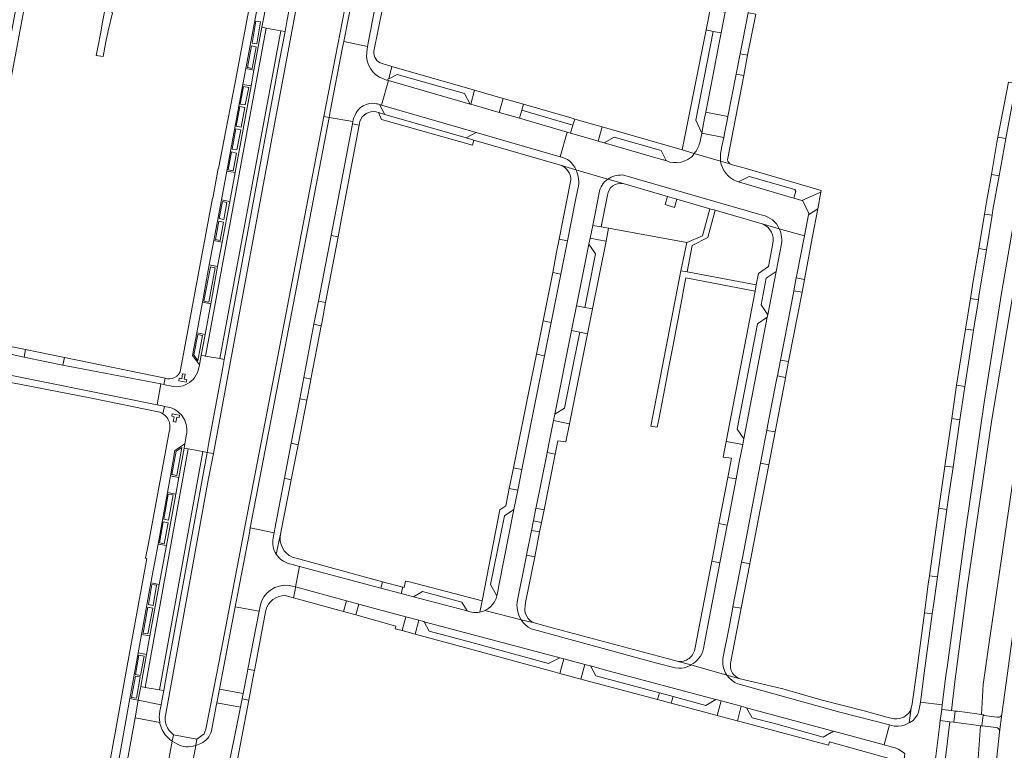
# Model space of a CAD drawing. Header units: metres. Extents: x 151213 to 156373, y 469495 to 475754.
# Tile 148 of 230: x 154153 to 154388, y 472982 to 473156. Entities that reach past the tile are written whole.
import ezdxf

# ---------------------------------------------------------------- set-up
doc = ezdxf.new("R2010")
doc.units = ezdxf.units.M
for name, color, linetype, lineweight in [('B-WE-OG-TERREIN_BEGROEID-GV', 252, 'Continuous', 18), ('B-WE-VH-GESLOTENVERHARDING-GV', 252, 'Continuous', 18), ('B-WE-VH-GESLOTENVERHARDING_ASFALT-GV', 252, 'Continuous', 18), ('B-WE-VH-ONVERHARD-GV', 252, 'Continuous', 18), ('B-WE-VH-OPENVERHARDING_BETONSTRAATSTEEN-GV', 252, 'Continuous', 18), ('B-WE-VH-OPENVERHARDING_STRAATBAKSTEEN-GV', 252, 'Continuous', 18), ('B-WE-VH-OPENVERHARDING_TEGEL-GV', 252, 'Continuous', 18)]:
    doc.layers.add(name, color=color, linetype=linetype, lineweight=lineweight)

msp = doc.modelspace()

# ---------------------------------------------------------------- linework, layer by layer
at = {"layer": 'B-WE-OG-TERREIN_BEGROEID-GV', "flags": 128}
msp.add_lwpolyline([(154373.081, 472991.265), (154375.406, 472991.034), (154376.228, 472997.92), (154379.146, 473020.348), (154385.062, 473060.548), (154389.765, 473088.353), (154393.778, 473110.352), (154398.796, 473137.147), (154401.433, 473152.193), (154398.479, 473152.741), (154398.152, 473151.058), (154397.896, 473149.743), (154396.013, 473140.06), (154393.79, 473128.1), (154387.34, 473090.69), (154383.24, 473064.61), (154378.85, 473034.33), (154374.36, 473001.33), (154374.19, 473000), (154373.226, 472992.408)], close=True, dxfattribs=at)
for points in [[(154408.663, 473150.931), (154401.666, 473116.239), (154393.749, 473070.705), (154384.304, 473006.701), (154382.998, 472997.271), (154382.566, 472990.108), (154383.141, 472990.031), (154383.127, 472989.899), (154386.327, 472989.461)], [(154387.467, 472990.223), (154388.807, 473000), (154389.864, 473007.63), (154390.22, 473010.353), (154393.305, 473031.69), (154394.593, 473040.102), (154396.215, 473050.274), (154396.177, 473050.279), (154397.226, 473057.668), (154397.272, 473058.126), (154405.22, 473104.189), (154407.698, 473115.724), (154413.416, 473147.632), (154411.556, 473150.369), (154408.89, 473150.811), (154408.904, 473150.889), (154408.663, 473150.931)], [(154293.297, 473114.051), (154291.76, 473106.51), (154293.578, 473106.175), (154312.21, 473102.743), (154315.95, 473104.406), (154316.664, 473106.993), (154317.708, 473110.843), (154309.835, 473113.125), (154309.27, 473111.177), (154307.065, 473111.817), (154307.629, 473113.764), (154297.023, 473116.837)], [(154330.25, 473107.209), (154319.009, 473110.467), (154317.29, 473103.938), (154313.508, 473102.073), (154312.304, 473095.763), (154328.83, 473092.647), (154329.328, 473095.403), (154331.721, 473097.076), (154332.776, 473102.555)], [(154369, 472911.906), (154370.665, 472911.443), (154370.97, 472915.082), (154369.393, 472915.159), (154366.68, 472918.644), (154368.117, 472931.055), (154375.064, 472988.389), (154372.756, 472988.707), (154372.565, 472987.203), (154371.012, 472975.037), (154370.865, 472973.781), (154370.131, 472967.511), (154369.187, 472959.124), (154368.439, 472952.706), (154364.376, 472916.618), (154366.303, 472916.415), (154366.196, 472915.414)], [(154386.034, 472987.023), (154382.857, 472987.386), (154382.853, 472987.352), (154382.328, 472987.422), (154381.012, 472968.471), (154379.302, 472954.409), (154375.103, 472918.102), (154372.223, 472915.369), (154370.97, 472915.082), (154370.665, 472911.443)], [(154370.665, 472911.443), (154378.753, 472909.193), (154384.495, 472961.612), (154385.336, 472970.591), (154385.599, 472972.549), (154385.836, 472975.817), (154386.209, 472979.901), (154386.918, 472985.905)]]:
    msp.add_lwpolyline(points, dxfattribs=at)
at = {"layer": 'B-WE-OG-TERREIN_BEGROEID-GV'}
for points in [[(154297.023, 473116.837, 0.446221), (154293.297, 473114.051)], [(154330.462, 473107.124, 0.01545), (154330.25, 473107.209)], [(154332.776, 473102.555, 0.3610717), (154330.462, 473107.124)], [(154386.327, 472989.461, 0.4457932), (154387.467, 472990.223)], [(154386.918, 472985.905, 0.4095994), (154386.034, 472987.023)]]:
    msp.add_lwpolyline(points, format="xyb", dxfattribs=at)
at = {"layer": 'B-WE-VH-GESLOTENVERHARDING-GV', "flags": 128}
msp.add_lwpolyline([(154194.99, 472982.678), (154195.272, 472984.221), (154195.275, 472984.238), (154189.703, 472985.258), (154189.405, 472983.727), (154190.458, 472983.074)], dxfattribs=at)
at = {"layer": 'B-WE-VH-GESLOTENVERHARDING-GV'}
msp.add_lwpolyline([(154190.458, 472983.074, 0.1972617), (154194.99, 472982.678)], format="xyb", dxfattribs=at)
at = {"layer": 'B-WE-VH-GESLOTENVERHARDING_ASFALT-GV', "flags": 128}
for points in [[(154190.458, 472983.074), (154189.405, 472983.727), (154187.8, 472975.079)], [(154193.42, 472974.071), (154194.99, 472982.678)]]:
    msp.add_lwpolyline(points, dxfattribs=at)
at = {"layer": 'B-WE-VH-GESLOTENVERHARDING_ASFALT-GV'}
msp.add_lwpolyline([(154194.99, 472982.678, -0.1972617), (154190.458, 472983.074)], format="xyb", dxfattribs=at)
at = {"layer": 'B-WE-VH-ONVERHARD-GV', "flags": 128}
msp.add_lwpolyline([(154375.993, 472988.261), (154376.558, 472988.186), (154381.325, 472987.554), (154382.328, 472987.422), (154382.853, 472987.352), (154382.857, 472987.386), (154382.65, 472987.41), (154382.999, 472989.917), (154383.127, 472989.899), (154383.141, 472990.031), (154382.566, 472990.108), (154381.511, 472990.249), (154376.883, 472990.868), (154376.321, 472990.943)], close=True, dxfattribs=at)
at = {"layer": 'B-WE-VH-OPENVERHARDING_BETONSTRAATSTEEN-GV', "flags": 128}
for points in [[(154211.981, 473160.297), (154211.267, 473156.543), (154210.815, 473154.165), (154211.844, 473153.955), (154215.283, 473153.348), (154216.321, 473153.133), (154216.774, 473155.534), (154219.184, 473168.354), (154211.712, 473169.756), (154211.805, 473170.267)], [(154212.009, 473161.418), (154210.187, 473161.737), (154206.942, 473144.31), (154208.908, 473143.919), (154210.815, 473154.165), (154211.267, 473156.543)], [(154307.332, 473122.338), (154306.129, 473124.709), (154294.861, 473127.931), (154292.499, 473126.589), (154306.54, 473122.54)], [(154200.782, 473075.079), (154197.343, 473075.657), (154196.315, 473075.854), (154195.876, 473073.548), (154195.867, 473073.499), (154195.754, 473072.903)], [(154192.749, 473056.706), (154192.635, 473056.079), (154192.389, 473054.73), (154192.204, 473053.719), (154193.219, 473053.531), (154196.669, 473052.89), (154197.721, 473052.691), (154198.152, 473055.037), (154201.352, 473072.476), (154201.792, 473074.877), (154200.782, 473075.079)], [(154188.67, 473068.607), (154188.021, 473068.741), (154187.388, 473068.871), (154186.697, 473069.014), (154185.756, 473064.04), (154187.087, 473063.766), (154187.572, 473063.666), (154188.829, 473063.408)], [(154267.03, 473019.076), (154267.41, 473021.284), (154270.955, 473039.058), (154268.696, 473037.529), (154265.351, 473021.132), (154266.894, 473018.4)], [(154186.748, 472992.437), (154181.271, 472993.509), (154180.508, 472989.331), (154186.41, 472988.238)], [(154186.46, 472990.868), (154186.748, 472992.437)], [(154203.103, 472978.986), (154203.246, 472979.697), (154205.685, 472991.832), (154200.033, 472992.894), (154199.903, 472992.211), (154198.742, 472986.194)], [(154186.41, 472988.238), (154180.508, 472989.331), (154178.281, 472977.126), (154177.018, 472970.203), (154176.585, 472967.829), (154177.547, 472967.652), (154181.048, 472967.006)], [(154386.327, 472989.461), (154383.127, 472989.899), (154382.999, 472989.917), (154382.65, 472987.41), (154382.857, 472987.386), (154386.034, 472987.023)], [(154386.918, 472985.905), (154387.467, 472990.223)], [(154186.525, 472974.55), (154186.582, 472974.579), (154187.8, 472975.079), (154189.405, 472983.727)], [(154196.244, 472983.191), (154194.99, 472982.678), (154193.42, 472974.071), (154194.394, 472973.138)]]:
    msp.add_lwpolyline(points, dxfattribs=at)
for points in [[(154317.827, 473158.434), (154316.844, 473153.517), (154318.535, 473153.185), (154320.446, 473152.81), (154321.413, 473157.73), (154319.497, 473158.107)], [(154203.105, 473112.57), (154201.304, 473102.879), (154200.228, 473097.051), (154198.589, 473088.164), (154197.235, 473080.833), (154196.315, 473075.854), (154197.343, 473075.657), (154211.844, 473153.955), (154210.815, 473154.165), (154208.908, 473143.919), (154208.212, 473140.171), (154204.383, 473119.464)], [(154216.321, 473153.133), (154215.283, 473153.348), (154200.782, 473075.079), (154201.792, 473074.877), (154214.877, 473145.471)], [(154209.359, 473155.598), (154210.5, 473155.427), (154209.578, 473150.2), (154208.437, 473150.396)], [(154209.359, 473155.598), (154208.437, 473150.396), (154209.578, 473150.2), (154210.5, 473155.427)], [(154207.345, 473144.534), (154208.461, 473144.338), (154209.408, 473149.516), (154208.316, 473149.736)], [(154207.345, 473144.534), (154208.316, 473149.736), (154209.408, 473149.516), (154208.461, 473144.338)], [(154326.758, 473147.471), (154324.983, 473147.84), (154323.988, 473142.987), (154325.813, 473142.632)], [(154208.908, 473143.919), (154206.942, 473144.31), (154206.225, 473140.536), (154208.212, 473140.171)], [(154240.985, 473141.442), (154260.501, 473135.815), (154259.125, 473138.339), (154243.078, 473142.904), (154241.08, 473141.839), (154240.577, 473141.571)], [(154204.383, 473119.464), (154208.212, 473140.171), (154206.225, 473140.536), (154202.401, 473119.829)], [(154206.444, 473140.053), (154205.644, 473135.824), (154206.814, 473135.643), (154207.688, 473139.818)], [(154206.444, 473140.053), (154207.688, 473139.818), (154206.814, 473135.643), (154205.644, 473135.824)], [(154267.456, 473133.809), (154268.43, 473137.152), (154261.589, 473139.115), (154260.672, 473135.766)], [(154273.236, 473135.773), (154268.43, 473137.152), (154267.456, 473133.809), (154272.263, 473132.424), (154272.82, 473134.341)], [(154205.566, 473135.223), (154206.739, 473134.994), (154205.82, 473130.286), (154204.664, 473130.532)], [(154205.566, 473135.223), (154204.664, 473130.532), (154205.82, 473130.286), (154206.739, 473134.994)], [(154239.333, 473135.582), (154238.886, 473135.711), (154240.133, 473133.372), (154259.555, 473127.751), (154261.959, 473129.05)], [(154285.039, 473130.787), (154284.455, 473130.96), (154278.492, 473132.692), (154272.82, 473134.341), (154272.263, 473132.424), (154283.669, 473129.135), (154283.909, 473129.066), (154284.485, 473128.9)], [(154292.011, 473130.384), (154289.692, 473131.05), (154285.471, 473132.261), (154285.039, 473130.787), (154284.485, 473128.9), (154288.724, 473127.677), (154291.092, 473126.995)], [(154316.492, 473132.497), (154316.041, 473130.211), (154315.785, 473128.865), (154321.069, 473127.856), (154321.323, 473129.202), (154321.771, 473131.502), (154322.002, 473132.857), (154316.741, 473133.857)], [(154204.601, 473129.878), (154203.708, 473125.096), (154204.819, 473124.872), (154205.779, 473129.641)], [(154204.601, 473129.878), (154205.779, 473129.641), (154204.819, 473124.872), (154203.708, 473125.096)], [(154234.038, 473130.755), (154232.42, 473131.081), (154227.319, 473104.473), (154228.992, 473104.148), (154229.819, 473108.511), (154233.967, 473130.379)], [(154384.937, 473118.992), (154386.779, 473118.659), (154388.396, 473127.584), (154386.499, 473127.927), (154386.26, 473126.67)], [(154203.575, 473124.425), (154202.774, 473120.129), (154203.945, 473119.911), (154204.734, 473124.147)], [(154203.575, 473124.425), (154204.734, 473124.147), (154203.945, 473119.911), (154202.774, 473120.129)], [(154204.383, 473119.464), (154202.401, 473119.829), (154201.13, 473112.949), (154203.105, 473112.57)], [(154338.003, 473115.415), (154327.087, 473118.547), (154324.549, 473117.296), (154336.13, 473113.85), (154337.751, 473113.362), (154338.226, 473115.026)], [(154339.725, 473112.79), (154339.938, 473112.728), (154341.33, 473109.675), (154341.275, 473109.387), (154343.507, 473110.821), (154344.25, 473114.763)], [(154201.304, 473102.879), (154203.105, 473112.57), (154201.13, 473112.949), (154199.328, 473103.233)], [(154201.352, 473112.567), (154200.618, 473108.496), (154201.738, 473108.294), (154202.461, 473112.307)], [(154201.352, 473112.567), (154202.461, 473112.307), (154201.738, 473108.294), (154200.618, 473108.496)], [(154385.105, 473109.274), (154383.324, 473109.563), (154381.941, 473101.365), (154383.774, 473101.067)], [(154200.529, 473107.847), (154199.729, 473103.462), (154200.823, 473103.262), (154201.617, 473107.615)], [(154200.529, 473107.847), (154201.617, 473107.615), (154200.823, 473103.262), (154199.729, 473103.462)], [(154289.771, 473106.876), (154289.164, 473103.85), (154291.137, 473103.454), (154292.959, 473103.089), (154293.578, 473106.175), (154291.76, 473106.51)], [(154200.228, 473097.051), (154201.304, 473102.879), (154199.328, 473103.233), (154198.244, 473097.424)], [(154280.229, 473095.595), (154282.179, 473095.201), (154283.741, 473103.166), (154281.769, 473103.556), (154281.153, 473100.448)], [(154288.733, 473091.656), (154290.444, 473100.05), (154288.871, 473102.387), (154285.923, 473087.688), (154287.856, 473087.3)], [(154198.589, 473088.164), (154200.228, 473097.051), (154198.244, 473097.424), (154196.602, 473088.554)], [(154198.509, 473096.969), (154199.673, 473096.74), (154198.138, 473088.567), (154196.973, 473088.786)], [(154198.509, 473096.969), (154196.973, 473088.786), (154198.138, 473088.567), (154199.673, 473096.74)], [(154333.553, 473095.857), (154331.204, 473094.281), (154329.978, 473087.884), (154331.585, 473085.545)], [(154337.79, 473091.271), (154339.74, 473090.895), (154340.326, 473093.933), (154338.376, 473094.309)], [(154197.235, 473080.833), (154198.589, 473088.164), (154196.602, 473088.554), (154195.242, 473081.223)], [(154223.229, 473083.251), (154224.95, 473082.883), (154225.145, 473083.928), (154226, 473088.497), (154224.281, 473088.793)], [(154288.534, 473081.006), (154289.72, 473086.926), (154287.856, 473087.3), (154285.923, 473087.688), (154284.735, 473081.768), (154286.664, 473081.381)], [(154378.798, 473082.128), (154380.693, 473081.83), (154381.835, 473089.091), (154379.958, 473089.386)], [(154277.927, 473084.102), (154276.348, 473076.144), (154278.279, 473075.748), (154279.868, 473083.697)], [(154331.459, 473084.94), (154329.114, 473083.363), (154324.277, 473058.255), (154325.847, 473055.914)], [(154196.315, 473075.854), (154197.235, 473080.833), (154195.242, 473081.223), (154194.237, 473075.843), (154195.876, 473073.548)], [(154195.508, 473080.797), (154196.652, 473080.577), (154195.497, 473074.569), (154194.569, 473075.996)], [(154195.508, 473080.797), (154194.569, 473075.996), (154195.497, 473074.569), (154196.652, 473080.577)], [(154280.736, 473061.829), (154283.027, 473063.275), (154285.338, 473074.796), (154286.664, 473081.381), (154284.735, 473081.768)], [(154154.012, 473075.386), (154159.403, 473074.291), (154163.31, 473073.537), (154163.66, 473075.33), (154154.37, 473077.218)], [(154336.547, 473074.354), (154334.583, 473074.731), (154333.854, 473070.93), (154335.817, 473070.553)], [(154222.376, 473069.569), (154222.497, 473070.195), (154220.812, 473070.546), (154219.831, 473065.472), (154221.528, 473065.112)], [(154376.654, 473068.707), (154376.48, 473067.62), (154375.478, 473060.755), (154377.434, 473060.471), (154378.591, 473068.425)], [(154280.825, 473052.291), (154281.452, 473055.423), (154283.358, 473055.176), (154284.23, 473059.529), (154282.351, 473059.906), (154280.428, 473060.291), (154279.546, 473055.893), (154278.899, 473052.679)], [(154330.816, 473055.211), (154330.7, 473054.649), (154329.833, 473050.094), (154331.832, 473049.713), (154333.338, 473057.548), (154331.339, 473057.932)], [(154192.204, 473053.719), (154192.389, 473054.73), (154190.046, 473053.112), (154188.948, 473047.076), (154190.935, 473046.702)], [(154219.486, 473054.521), (154217.78, 473054.861), (154216.175, 473046.487), (154217.821, 473046.163)], [(154322.022, 473046.708), (154323.993, 473046.329), (154324.767, 473050.349), (154325.576, 473054.527), (154321.641, 473055.289), (154320.916, 473051.524), (154322.903, 473051.314)], [(154190.216, 473042.725), (154187.989, 473030.425), (154186.297, 473021.16), (154184.054, 473008.849), (154183.252, 473004.422), (154182.451, 473000), (154181.866, 472996.775), (154182.89, 472996.584), (154193.219, 473053.531), (154192.204, 473053.719), (154190.935, 473046.702)], [(154186.335, 472996.002), (154187.37, 472995.83), (154188.129, 473000), (154189.871, 473009.644), (154197.721, 473052.691), (154196.669, 473052.89)], [(154191.676, 473053.854), (154190.482, 473047.185), (154189.323, 473047.396), (154190.339, 473052.961)], [(154191.676, 473053.854), (154190.339, 473052.961), (154189.323, 473047.396), (154190.482, 473047.185)], [(154401.057, 473049.586), (154396.215, 473050.274), (154394.593, 473040.102), (154393.305, 473031.69), (154390.22, 473010.353), (154389.864, 473007.63), (154388.807, 473000), (154387.467, 472990.223), (154386.918, 472985.905), (154386.209, 472979.901), (154385.836, 472975.817), (154385.599, 472972.549), (154389.567, 472971.412), (154390.536, 472971.141), (154391.354, 472980.275), (154391.562, 472982.195), (154392.505, 472989.167), (154393.388, 472995.986), (154393.939, 473000), (154395.27, 473009.689), (154397.216, 473023.23), (154399.192, 473036.575)], [(154269.862, 473044.08), (154271.861, 473043.688), (154272.834, 473048.631), (154270.862, 473049.005)], [(154375.785, 473049.129), (154373.822, 473049.415), (154373.64, 473048.17), (154372.406, 473039.33), (154374.334, 473039.058), (154374.74, 473041.94)], [(154190.935, 473046.702), (154188.948, 473047.076), (154188.225, 473043.088), (154190.216, 473042.725)], [(154187.989, 473030.425), (154190.216, 473042.725), (154188.225, 473043.088), (154185.995, 473030.79)], [(154188.436, 473042.699), (154189.644, 473042.53), (154188.493, 473036.536), (154187.41, 473036.712)], [(154188.436, 473042.699), (154187.41, 473036.712), (154188.493, 473036.536), (154189.644, 473042.53)], [(154278.156, 473038.962), (154276.225, 473039.35), (154275.616, 473036.321), (154277.549, 473035.933)], [(154187.236, 473036.081), (154188.405, 473035.869), (154187.497, 473030.877), (154186.362, 473031.106)], [(154187.236, 473036.081), (154186.362, 473031.106), (154187.497, 473030.877), (154188.405, 473035.869)], [(154273.988, 473028.112), (154275.918, 473027.734), (154277.098, 473033.675), (154275.152, 473034.056)], [(154320.158, 473026.319), (154321.873, 473035.305), (154319.912, 473035.679), (154318.75, 473029.602), (154318.187, 473026.695)], [(154184.31, 473021.533), (154186.297, 473021.16), (154187.989, 473030.425), (154185.995, 473030.79)], [(154323.252, 473015.833), (154325.195, 473015.46), (154327.287, 473026.069), (154325.293, 473026.452)], [(154239.627, 473021.813), (154239.211, 473020.282), (154244.048, 473018.998), (154244.456, 473020.518)], [(154372.062, 473022.937), (154370.155, 473023.206), (154369.88, 473021.24), (154368.966, 473014.415), (154370.842, 473014.163), (154371.18, 473016.68)], [(154184.31, 473021.533), (154182.071, 473009.23), (154184.054, 473008.849), (154186.297, 473021.16)], [(154184.524, 473021.166), (154183.708, 473016.343), (154184.808, 473016.15), (154185.655, 473020.967)], [(154184.524, 473021.166), (154185.655, 473020.967), (154184.808, 473016.15), (154183.708, 473016.343)], [(154246.98, 473018.22), (154259.79, 473014.82), (154258.527, 473016.958), (154249.107, 473019.475)], [(154230.983, 473017.279), (154230.274, 473014.67), (154233.193, 473013.864), (154233.905, 473016.484)], [(154183.566, 473015.697), (154182.468, 473009.542), (154183.586, 473009.331), (154184.745, 473015.474)], [(154183.566, 473015.697), (154184.745, 473015.474), (154183.586, 473009.331), (154182.468, 473009.542)], [(154248.263, 473012.613), (154245.158, 473013.449), (154244.265, 473010.132), (154247.37, 473009.298)], [(154281.627, 473003.73), (154281.47, 473003.772), (154281.342, 473003.806), (154249.544, 473012.268), (154250.744, 473009.963), (154260.012, 473007.519), (154279.209, 473002.277), (154281.889, 473003.66)], [(154184.054, 473008.849), (154182.071, 473009.23), (154181.261, 473004.795), (154183.252, 473004.422)], [(154181.271, 472993.509), (154181.431, 472994.387), (154181.866, 472996.775), (154182.451, 473000), (154183.252, 473004.422), (154181.261, 473004.795), (154180.389, 473000), (154179.28, 472993.899)], [(154181.438, 473004.287), (154182.707, 473004.067), (154181.831, 472999.417), (154180.629, 472999.62)], [(154181.438, 473004.287), (154180.629, 472999.62), (154181.831, 472999.417), (154182.707, 473004.067)], [(154286.927, 472998.581), (154287.875, 473002.07), (154282.872, 473003.399), (154281.926, 472999.934), (154283.459, 472999.519), (154283.471, 472999.516)], [(154209, 473000.632), (154207.441, 473000.946), (154207.261, 473000), (154206.338, 472995.155), (154206.087, 472993.836), (154207.701, 472993.521), (154208.885, 473000)], [(154319.171, 472993.69), (154293.489, 473000.567), (154289.222, 473001.712), (154289.886, 473000.524), (154290.54, 472999.356), (154305.694, 472995.268), (154308.941, 472994.392), (154316.806, 472992.27)], [(154180.582, 472999.294), (154181.766, 472999.085), (154180.831, 472993.977), (154179.679, 472994.181)], [(154180.582, 472999.294), (154179.679, 472994.181), (154180.831, 472993.977), (154181.766, 472999.085)], [(154187.37, 472995.83), (154186.335, 472996.002), (154182.89, 472996.584), (154181.866, 472996.775), (154181.431, 472994.387), (154181.271, 472993.509), (154186.748, 472992.437), (154186.926, 472993.409)], [(154206.087, 472993.836), (154206.338, 472995.155), (154200.648, 472996.126), (154200.033, 472992.894), (154205.685, 472991.832)], [(154181.271, 472993.509), (154179.28, 472993.899), (154176.299, 472977.484), (154178.281, 472977.126), (154180.508, 472989.331)], [(154308.941, 472994.392), (154305.694, 472995.268), (154305.267, 472993.685), (154308.516, 472992.818)], [(154325.235, 472992.06), (154320.4, 472993.36), (154319.468, 472989.895), (154324.288, 472988.609), (154324.306, 472988.604)], [(154347.146, 472986.155), (154326.491, 472991.723), (154327.877, 472989.327), (154333.502, 472987.846), (154344.827, 472984.735), (154347.289, 472986.116)], [(154375.406, 472991.034), (154373.081, 472991.265), (154372.756, 472988.707), (154375.064, 472988.389), (154375.993, 472988.261), (154376.321, 472990.943)]]:
    msp.add_lwpolyline(points, close=True, dxfattribs=at)
at = {"layer": 'B-WE-VH-OPENVERHARDING_BETONSTRAATSTEEN-GV'}
for points in [[(154306.54, 473122.54, 0.0255244), (154307.332, 473122.338)], [(154195.754, 473072.903, -0.226781), (154192.995, 473069.038)], [(154192.995, 473069.038, -0.2055585), (154188.67, 473068.607)], [(154188.829, 473063.408, -0.1903532), (154192.115, 473060.82)], [(154192.115, 473060.82, -0.189589), (154192.749, 473056.706)], [(154266.894, 473018.4, 0.0324225), (154267.03, 473019.076)], [(154186.41, 472988.238, -0.0973321), (154186.46, 472990.868)], [(154387.467, 472990.223, -0.4457932), (154386.327, 472989.461)], [(154186.517, 472987.74, -0.0180996), (154186.41, 472988.238)], [(154188.32, 472984.594, -0.1371352), (154186.517, 472987.74)], [(154386.034, 472987.023, -0.4095994), (154386.918, 472985.905)], [(154189.405, 472983.727, -0.0511635), (154188.32, 472984.594)], [(154198.742, 472986.194, -0.2256131), (154196.244, 472983.191)]]:
    msp.add_lwpolyline(points, format="xyb", dxfattribs=at)
at = {"layer": 'B-WE-VH-OPENVERHARDING_STRAATBAKSTEEN-GV', "flags": 128}
for points in [[(154232.415, 473161.384), (154230.334, 473150.743), (154236.014, 473149.604), (154241.757, 473179.511)], [(154235.819, 473148.202), (154236.014, 473149.604), (154230.334, 473150.743), (154230.059, 473149.35), (154227.091, 473134.021), (154226.862, 473132.614), (154232.532, 473131.648)], [(154238.886, 473135.711), (154239.333, 473135.582), (154240.985, 473141.442), (154240.577, 473141.571), (154240.138, 473141.714)], [(154238.376, 473135.86), (154238.886, 473135.711)], [(154306.54, 473122.54), (154292.499, 473126.589), (154291.092, 473126.995), (154288.724, 473127.677), (154284.485, 473128.9), (154283.909, 473129.066), (154283.669, 473129.135), (154282.01, 473123.261)], [(154320.448, 473124.697), (154320.551, 473125.375), (154321.069, 473127.856), (154315.785, 473128.865), (154315.315, 473126.538)], [(154388.396, 473127.584), (154386.779, 473118.659), (154385.32, 473110.6), (154385.105, 473109.274), (154383.774, 473101.067), (154381.98, 473090.01), (154381.835, 473089.091), (154380.693, 473081.83), (154378.66, 473068.9), (154378.591, 473068.425), (154377.434, 473060.471), (154375.785, 473049.129), (154374.74, 473041.94), (154374.334, 473039.058), (154372.062, 473022.937), (154371.18, 473016.68), (154370.842, 473014.163), (154368.937, 473000), (154368.006, 472993.077), (154373.226, 472992.408), (154374.19, 473000), (154374.36, 473001.33), (154378.85, 473034.33), (154383.24, 473064.61), (154387.34, 473090.69), (154393.79, 473128.1)], [(154320.303, 473122.228), (154314.024, 473124.055), (154313.757, 473123.609), (154313.413, 473123.26), (154312.494, 473122.629), (154311.741, 473122.247), (154310.866, 473121.965), (154309.88, 473121.843), (154309.039, 473121.854), (154308.197, 473121.976), (154307.332, 473122.338)], [(154314.024, 473124.055), (154320.303, 473122.228)], [(154293.357, 473117.915), (154285.737, 473120.156)], [(154285.737, 473120.156), (154293.357, 473117.915)], [(154296.89, 473118.9), (154330.263, 473109.289)], [(154334.311, 473106.059), (154340.313, 473104.371), (154341.275, 473109.387), (154341.33, 473109.675), (154339.938, 473112.728), (154339.725, 473112.79), (154337.751, 473113.362), (154336.13, 473113.85), (154324.549, 473117.296), (154324.104, 473117.428)], [(154286.228, 473115.63), (154285.589, 473112.484), (154283.741, 473103.166), (154282.179, 473095.201), (154279.868, 473083.697), (154278.279, 473075.748), (154275.89, 473063.771), (154272.834, 473048.631), (154271.861, 473043.688), (154270.955, 473039.058), (154267.41, 473021.284), (154267.03, 473019.076)], [(154271.84, 473017.426), (154273.821, 473027.256), (154273.988, 473028.112), (154275.152, 473034.056), (154275.286, 473034.74), (154275.512, 473035.803), (154275.616, 473036.321), (154276.225, 473039.35), (154276.273, 473039.59), (154278.794, 473052.159), (154278.899, 473052.679), (154279.546, 473055.893), (154280.428, 473060.291), (154280.736, 473061.829), (154284.735, 473081.768), (154285.923, 473087.688), (154288.871, 473102.387), (154289.164, 473103.85), (154289.771, 473106.876), (154291.324, 473114.619)], [(154320.858, 473003.468), (154322.252, 473010.567), (154323.048, 473014.769), (154323.252, 473015.833), (154325.293, 473026.452), (154325.499, 473027.526), (154329.756, 473049.691), (154329.833, 473050.094), (154330.7, 473054.649), (154330.816, 473055.211), (154331.339, 473057.932), (154331.538, 473058.965), (154333.751, 473070.396), (154333.854, 473070.93), (154334.583, 473074.731), (154334.658, 473075.12), (154335.633, 473080.003), (154337.769, 473091.165), (154337.79, 473091.271), (154338.376, 473094.309), (154338.518, 473095.045), (154340.311, 473104.359), (154340.313, 473104.371), (154334.311, 473106.059)], [(154334.75, 473102.044), (154334.498, 473100.828), (154333.553, 473095.857), (154331.585, 473085.545), (154331.459, 473084.94), (154325.847, 473055.914), (154325.682, 473055.077), (154325.576, 473054.527), (154324.767, 473050.349), (154323.993, 473046.329), (154321.997, 473035.956), (154321.873, 473035.305), (154320.158, 473026.319), (154319.919, 473025.065)], [(154187.764, 472989.839), (154189.629, 473000), (154190.91, 473006.976), (154198.003, 473046.021), (154199.206, 473052.437), (154197.721, 473052.691), (154189.871, 473009.644), (154188.129, 473000), (154187.37, 472995.83), (154186.926, 472993.409), (154186.748, 472992.437), (154186.46, 472990.868)], [(154213.462, 473032.189), (154213.483, 473032.307), (154213.698, 473033.51), (154208.031, 473034.666), (154207.806, 473033.488), (154204.656, 473017.026), (154204.429, 473015.84), (154210.129, 473014.756), (154210.36, 473015.941)], [(154217.341, 473020.905), (154218.086, 473020.72), (154218.832, 473020.583), (154219.751, 473025.429), (154218.566, 473025.795), (154218.245, 473025.88), (154217.36, 473026.115)], [(154259.79, 473014.82), (154246.98, 473018.22), (154244.048, 473018.998), (154239.211, 473020.282), (154219.751, 473025.429), (154218.832, 473020.583), (154230.983, 473017.279), (154233.905, 473016.484), (154235.403, 473016.077), (154245.158, 473013.449), (154248.263, 473012.613), (154249.456, 473012.292), (154249.544, 473012.268), (154281.342, 473003.806), (154281.47, 473003.772), (154281.627, 473003.73), (154281.889, 473003.66), (154282.872, 473003.399), (154287.875, 473002.07), (154288.247, 473001.972), (154288.894, 473001.8), (154289.222, 473001.712), (154293.489, 473000.567), (154319.171, 472993.69), (154319.207, 472993.681), (154320.4, 472993.36), (154325.235, 472992.06), (154326.316, 472991.77), (154326.491, 472991.723), (154347.146, 472986.155), (154347.289, 472986.116), (154359.358, 472982.872), (154360.634, 472987.62), (154348.74, 472990.63), (154324.45, 472997.4), (154323.71, 472997.74), (154323.05, 472998.23), (154322.43, 472998.77), (154321.828, 472999.496), (154313.183, 473001.932)], [(154319.919, 473025.065), (154319.916, 473025.052), (154317.174, 473010.993), (154316.218, 473005.828)], [(154210.36, 473015.941), (154210.372, 473016)], [(154263.98, 473014.9), (154272.729, 473012.731)], [(154313.183, 473001.932), (154313.04, 473001.843), (154312.33, 473001.523), (154311.61, 473001.283), (154310.97, 473001.183), (154310.3, 473001.18), (154309.46, 473001.28), (154305.09, 473002.36), (154275.07, 473010.59), (154274.33, 473010.96), (154273.71, 473011.48), (154273.15, 473012.08), (154272.729, 473012.731), (154263.98, 473014.9)], [(154313.183, 473001.932), (154321.828, 472999.496)], [(154371.012, 472975.037), (154372.565, 472987.203), (154372.756, 472988.707), (154373.081, 472991.265), (154373.226, 472992.408), (154368.006, 472993.077), (154367.88, 472992.14), (154367.56, 472990.7), (154367.28, 472990.02), (154366.79, 472989.28), (154366.25, 472988.68), (154365.51, 472988.21), (154365.339, 472988.121), (154364.39, 472987.63), (154363.6, 472987.41), (154362.66, 472987.32), (154361.74, 472987.34), (154360.634, 472987.62), (154359.358, 472982.872), (154361.013, 472982.427), (154361.953, 472982.147), (154362.873, 472981.757), (154363.513, 472981.387)], [(154189.405, 472983.727), (154189.703, 472985.258), (154189.694, 472985.285), (154188.631, 472986.316), (154188.264, 472986.923)]]:
    msp.add_lwpolyline(points, dxfattribs=at)
for points in [[(154316.741, 473133.857), (154322.002, 473132.857), (154323.988, 473142.987), (154324.983, 473147.84), (154326.886, 473157.583), (154327.684, 473161.661), (154328.55, 473166.118), (154329.545, 473171.067), (154328.042, 473173.303), (154324.611, 473173.969), (154322.415, 473162.834), (154321.413, 473157.73), (154320.446, 473152.81), (154319.986, 473150.468), (154318.487, 473142.517)], [(154201.792, 473074.877), (154201.352, 473072.476), (154198.152, 473055.037), (154197.721, 473052.691), (154199.206, 473052.437), (154202.914, 473072.214), (154213.189, 473127.589), (154220.259, 473165.555), (154220.717, 473168.002), (154221, 473169.513), (154219.448, 473169.759), (154219.184, 473168.354), (154216.774, 473155.534), (154216.321, 473153.133), (154214.877, 473145.471)], [(154211.844, 473153.955), (154197.343, 473075.657), (154200.782, 473075.079), (154215.283, 473153.348)], [(154316.041, 473130.211), (154316.492, 473132.497), (154316.741, 473133.857), (154318.487, 473142.517), (154319.986, 473150.468), (154320.446, 473152.81), (154318.535, 473153.185), (154314.396, 473132.013), (154315.785, 473128.865)], [(154260.501, 473135.815), (154240.985, 473141.442), (154239.333, 473135.582), (154261.959, 473129.05), (154282.01, 473123.261), (154283.669, 473129.135), (154272.263, 473132.424), (154267.456, 473133.809), (154260.672, 473135.766)], [(154232.532, 473131.648), (154226.862, 473132.614), (154215.174, 473071.714), (154208.031, 473034.666), (154213.698, 473033.51), (154213.857, 473034.4), (154216.175, 473046.487), (154217.78, 473054.861), (154219.831, 473065.472), (154220.812, 473070.546), (154223.229, 473083.251), (154224.281, 473088.793), (154227.319, 473104.473), (154232.42, 473131.081)], [(154154.012, 473075.386), (154142.4, 473077.96), (154141.2, 473078.35), (154140.48, 473078.79), (154139.83, 473079.35), (154139.15, 473080.22), (154139.049, 473080.39), (154137.565, 473072.618), (154138, 473072.88), (154138.86, 473073.14), (154139.68, 473073.17), (154140.58, 473073.11), (154141.98, 473072.9), (154185.756, 473064.04), (154186.697, 473069.014), (154163.31, 473073.537), (154159.403, 473074.291)], [(154196.669, 473052.89), (154193.219, 473053.531), (154182.89, 472996.584), (154186.335, 472996.002)], [(154207.441, 473000.946), (154210.129, 473014.756), (154204.429, 473015.84), (154201.392, 473000), (154200.651, 472996.141), (154200.648, 472996.126), (154206.338, 472995.155), (154207.261, 473000)]]:
    msp.add_lwpolyline(points, close=True, dxfattribs=at)
at = {"layer": 'B-WE-VH-OPENVERHARDING_STRAATBAKSTEEN-GV'}
for points in [[(154239.788, 473141.83, -0.3447566), (154235.819, 473148.202)], [(154240.138, 473141.714, -0.0171526), (154239.788, 473141.83)], [(154232.956, 473133.012, -0.3693202), (154238.096, 473135.924)], [(154238.096, 473135.924, -0.0135765), (154238.376, 473135.86)], [(154232.532, 473131.648, -0.0792679), (154232.956, 473133.012)], [(154315.315, 473126.538, -0.1219407), (154314.024, 473124.055)], [(154282.01, 473123.261, -0.2590598), (154285.737, 473120.156)], [(154320.303, 473122.228, -0.102474), (154320.448, 473124.697)], [(154307.332, 473122.338, -0.0255244), (154306.54, 473122.54)], [(154324.104, 473117.428, -0.268468), (154320.303, 473122.228)], [(154285.737, 473120.156, -0.1858334), (154286.228, 473115.63)], [(154293.357, 473117.915, -0.1481198), (154296.89, 473118.9)], [(154291.324, 473114.619, -0.196424), (154293.357, 473117.915)], [(154330.263, 473109.289, -0.2429435), (154334.311, 473106.059)], [(154334.311, 473106.059, -0.173128), (154334.75, 473102.044)], [(154214.201, 473028.375, -0.1921854), (154213.462, 473032.189)], [(154217.36, 473026.115, -0.1920512), (154214.201, 473028.375)], [(154210.372, 473016, -0.3939229), (154217.302, 473020.91)], [(154217.302, 473020.91, -0.0284743), (154217.341, 473020.905)], [(154266.894, 473018.4, -0.2195108), (154263.98, 473014.9)], [(154267.03, 473019.076, -0.0324225), (154266.894, 473018.4)], [(154272.729, 473012.731, -0.2059598), (154271.84, 473017.426)], [(154262.808, 473014.535, -0.1421312), (154259.79, 473014.82)], [(154263.98, 473014.9, -0.0569575), (154262.808, 473014.535)], [(154316.218, 473005.828, -0.2229305), (154313.183, 473001.932)], [(154321.512, 473000, -0.1614594), (154320.858, 473003.468)], [(154321.828, 472999.496, -0.0270833), (154321.512, 473000)], [(154186.46, 472990.868, 0.0973321), (154186.41, 472988.238)], [(154187.769, 472988.312, -0.0871001), (154187.764, 472989.839)], [(154186.41, 472988.238, 0.0180996), (154186.517, 472987.74)], [(154186.517, 472987.74, 0.1371352), (154188.32, 472984.594)], [(154188.264, 472986.923, -0.0827973), (154187.769, 472988.312)], [(154188.32, 472984.594, 0.0511635), (154189.405, 472983.727)]]:
    msp.add_lwpolyline(points, format="xyb", dxfattribs=at)
at = {"layer": 'B-WE-VH-OPENVERHARDING_TEGEL-GV', "flags": 128}
for points in [[(154230.334, 473150.743), (154232.415, 473161.384), (154241.78, 473210.123), (154246.293, 473233.73), (154260.975, 473310.071), (154270.507, 473361.302), (154271.678, 473367.734), (154270.439, 473367.965), (154265.124, 473339.385), (154259.74, 473310.259), (154253.942, 473280.325), (154232.299, 473167.647), (154231.416, 473165.876), (154231.392, 473165.828), (154231.028, 473163.58), (154231.031, 473163.519), (154231.116, 473161.617), (154225.587, 473132.859), (154226.862, 473132.614), (154227.091, 473134.021), (154230.059, 473149.35)], [(154154.584, 473172.24), (154154.326, 473170.858), (154148.647, 473140.347), (154150.579, 473139.977), (154156.503, 473171.895)], [(154172.256, 473152.572), (154171.732, 473149.751), (154171.233, 473147.462), (154172.87, 473147.179), (154173.572, 473150.652), (154174.109, 473153.307), (154175.092, 473157.621), (154174.933, 473157.657), (154175.258, 473159.11), (154175.684, 473162.944), (154177.294, 473170.604), (154177.566, 473171.438), (154175.999, 473171.732), (154175.769, 473170.972), (154174.236, 473163.187), (154173.7, 473160.318), (154172.78, 473155.393)], [(154324.983, 473147.84), (154326.758, 473147.471), (154328.712, 473157.258), (154326.886, 473157.583)], [(154241.08, 473141.839), (154243.078, 473142.904), (154259.125, 473138.339), (154260.501, 473135.815), (154260.672, 473135.766), (154261.589, 473139.115), (154241.785, 473144.799)], [(154390.889, 473140.728), (154388.995, 473141.079), (154386.499, 473127.927), (154388.396, 473127.584), (154388.71, 473129.32)], [(154285.471, 473132.261), (154284.879, 473132.431), (154273.236, 473135.773), (154272.82, 473134.341), (154278.492, 473132.692), (154284.455, 473130.96), (154285.039, 473130.787)], [(154240.133, 473133.372), (154238.599, 473133.816), (154239.374, 473132.117), (154261.076, 473126.018), (154261.422, 473127.211), (154259.555, 473127.751)], [(154313.757, 473123.609), (154314.024, 473124.055), (154311.12, 473124.9), (154292.011, 473130.384), (154291.092, 473126.995), (154292.499, 473126.589), (154294.861, 473127.931), (154306.129, 473124.709), (154307.332, 473122.338), (154308.197, 473121.976), (154309.039, 473121.854), (154309.88, 473121.843), (154310.866, 473121.965), (154311.741, 473122.247), (154312.494, 473122.629), (154313.413, 473123.26)], [(154383.324, 473109.563), (154385.105, 473109.274), (154385.32, 473110.6), (154386.779, 473118.659), (154384.937, 473118.992), (154383.89, 473112.92)], [(154309.27, 473111.177), (154309.835, 473113.125), (154307.629, 473113.764), (154307.065, 473111.817)], [(154318.732, 473110.547), (154318.006, 473110.757), (154317.708, 473110.843), (154316.664, 473106.993), (154315.95, 473104.406), (154312.21, 473102.743), (154310.823, 473096.042), (154312.304, 473095.763), (154313.508, 473102.073), (154317.29, 473103.938), (154319.009, 473110.467)], [(154341.275, 473109.387), (154340.313, 473104.371), (154340.311, 473104.359), (154338.518, 473095.045), (154338.376, 473094.309), (154340.326, 473093.933), (154342.19, 473103.827), (154343.507, 473110.821)], [(154228.992, 473104.148), (154227.319, 473104.473), (154224.281, 473088.793), (154226, 473088.497)], [(154290.444, 473100.05), (154288.733, 473091.656), (154287.856, 473087.3), (154289.72, 473086.926), (154292.959, 473103.089), (154291.137, 473103.454), (154289.164, 473103.85), (154288.871, 473102.387)], [(154381.835, 473089.091), (154381.98, 473090.01), (154383.774, 473101.067), (154381.941, 473101.365), (154380.62, 473093.53), (154379.958, 473089.386)], [(154277.927, 473084.102), (154279.868, 473083.697), (154282.179, 473095.201), (154280.229, 473095.595)], [(154328.548, 473091.182), (154328.83, 473092.647), (154312.304, 473095.763), (154310.823, 473096.042), (154303.67, 473058.972), (154305.176, 473058.684), (154305.614, 473060.959), (154307.299, 473069.695), (154307.71, 473071.829), (154308.112, 473073.918), (154308.96, 473078.299), (154309.363, 473080.407), (154311.036, 473089.159), (154311.474, 473091.496), (154312.036, 473094.361)], [(154337.769, 473091.165), (154335.633, 473080.003), (154334.658, 473075.12), (154334.583, 473074.731), (154336.547, 473074.354), (154336.622, 473074.743), (154339.74, 473090.895), (154337.79, 473091.271)], [(154139.049, 473080.39), (154139.15, 473080.22), (154139.83, 473079.35), (154140.48, 473078.79), (154141.2, 473078.35), (154142.4, 473077.96), (154154.012, 473075.386), (154154.37, 473077.218), (154142.37, 473079.66), (154141.91, 473079.82), (154141.41, 473080.15), (154140.93, 473080.55), (154140.49, 473081.07), (154140.12, 473081.81), (154139.8, 473082.55), (154139.74, 473083.27), (154139.76, 473083.99)], [(154224.95, 473082.883), (154223.229, 473083.251), (154220.812, 473070.546), (154222.497, 473070.195)], [(154280.736, 473061.829), (154280.428, 473060.291), (154282.351, 473059.906), (154284.23, 473059.529), (154288.534, 473081.006), (154286.664, 473081.381), (154285.338, 473074.796), (154283.027, 473063.275)], [(154378.798, 473082.128), (154376.654, 473068.707), (154378.591, 473068.425), (154378.66, 473068.9), (154380.693, 473081.83)], [(154270.862, 473049.005), (154272.834, 473048.631), (154275.89, 473063.771), (154278.279, 473075.748), (154276.348, 473076.144), (154274.542, 473067.211), (154271.264, 473050.995), (154271.263, 473050.99)], [(154186.697, 473069.014), (154187.388, 473068.871), (154187.698, 473070.403), (154163.66, 473075.33), (154163.31, 473073.537)], [(154191.869, 473071.445), (154192.461, 473071.338), (154192.261, 473070.139), (154192.838, 473070.023), (154192.719, 473069.447), (154190.942, 473069.796), (154191.06, 473070.386), (154191.645, 473070.27)], [(154191.869, 473071.445), (154191.645, 473070.27), (154191.06, 473070.386), (154190.942, 473069.796), (154192.719, 473069.447), (154192.838, 473070.023), (154192.261, 473070.139), (154192.461, 473071.338)], [(154333.751, 473070.396), (154331.538, 473058.965), (154331.339, 473057.932), (154333.338, 473057.548), (154335.714, 473070.016), (154335.817, 473070.553), (154333.854, 473070.93)], [(154217.78, 473054.861), (154219.486, 473054.521), (154221.528, 473065.112), (154219.831, 473065.472)], [(154189.391, 473061.908), (154191.152, 473061.566), (154191.051, 473060.981), (154190.466, 473061.103), (154190.225, 473059.903), (154189.641, 473060.017), (154189.846, 473061.204), (154189.267, 473061.32)], [(154189.391, 473061.908), (154189.267, 473061.32), (154189.846, 473061.204), (154189.641, 473060.017), (154190.225, 473059.903), (154190.466, 473061.103), (154191.051, 473060.981), (154191.152, 473061.566)], [(154373.822, 473049.415), (154375.785, 473049.129), (154377.434, 473060.471), (154375.478, 473060.755)], [(154278.794, 473052.159), (154276.273, 473039.59), (154276.225, 473039.35), (154278.156, 473038.962), (154280.825, 473052.291), (154278.899, 473052.679)], [(154329.756, 473049.691), (154325.499, 473027.526), (154325.293, 473026.452), (154327.287, 473026.069), (154327.375, 473026.517), (154331.832, 473049.713), (154329.833, 473050.094)], [(154321.873, 473035.305), (154321.997, 473035.956), (154323.993, 473046.329), (154322.022, 473046.708), (154319.912, 473035.679)], [(154370.155, 473023.206), (154372.062, 473022.937), (154374.334, 473039.058), (154372.406, 473039.33)], [(154275.512, 473035.803), (154275.286, 473034.74), (154275.152, 473034.056), (154277.098, 473033.675), (154277.251, 473034.443), (154277.549, 473035.933), (154275.616, 473036.321)], [(154218.703, 473019.9), (154218.338, 473017.968), (154230.274, 473014.67), (154230.983, 473017.279), (154218.832, 473020.583)], [(154244.265, 473010.132), (154245.158, 473013.449), (154235.403, 473016.077), (154233.905, 473016.484), (154233.193, 473013.864), (154242.738, 473011.227), (154242.612, 473010.575)], [(154249.456, 473012.292), (154248.263, 473012.613), (154247.37, 473009.298), (154259.499, 473006.041), (154280.285, 473000.378), (154281.926, 472999.934), (154282.872, 473003.399), (154281.889, 473003.66), (154279.209, 473002.277), (154260.012, 473007.519), (154250.744, 473009.963), (154249.544, 473012.268)], [(154272.729, 473012.731), (154273.15, 473012.08), (154273.71, 473011.48), (154274.33, 473010.96), (154275.07, 473010.59), (154305.09, 473002.36), (154309.46, 473001.28), (154310.3, 473001.18), (154310.97, 473001.183), (154311.61, 473001.283), (154312.33, 473001.523), (154313.04, 473001.843), (154313.183, 473001.932), (154309.938, 473002.831), (154307.85, 473003.41), (154280.42, 473010.71), (154275.831, 473011.962)], [(154367.036, 473000), (154366.03, 472992.68), (154365.82, 472991.62), (154365.339, 472988.121), (154365.51, 472988.21), (154366.25, 472988.68), (154366.79, 472989.28), (154367.28, 472990.02), (154367.56, 472990.7), (154367.88, 472992.14), (154368.006, 472993.077), (154368.937, 473000), (154370.842, 473014.163), (154368.966, 473014.415)], [(154305.694, 472995.268), (154290.54, 472999.356), (154289.886, 473000.524), (154289.222, 473001.712), (154288.894, 473001.8), (154288.247, 473001.972), (154287.875, 473002.07), (154286.927, 472998.581), (154305.267, 472993.685)], [(154324.67, 472998.7), (154321.828, 472999.496), (154322.43, 472998.77), (154323.05, 472998.23), (154323.71, 472997.74), (154324.45, 472997.4), (154348.74, 472990.63), (154360.634, 472987.62), (154361.74, 472987.34), (154362.66, 472987.32), (154363.6, 472987.41), (154364.39, 472987.63), (154365.339, 472988.121), (154365.82, 472991.62), (154365.56, 472990.87), (154365.26, 472990.46), (154364.87, 472990.11), (154364.45, 472989.77), (154364.03, 472989.51), (154363.53, 472989.29), (154363.01, 472989.14), (154362.41, 472989.06), (154361.69, 472989.06), (154359.98, 472989.47), (154354.6, 472990.95), (154344.53, 472993.53), (154335.12, 472996.24), (154328.43, 472997.85)], [(154207.701, 472993.521), (154206.087, 472993.836), (154205.685, 472991.832), (154203.246, 472979.697), (154204.986, 472979.348)], [(154320.4, 472993.36), (154319.207, 472993.681), (154319.171, 472993.69), (154316.806, 472992.27), (154308.941, 472994.392), (154308.516, 472992.818), (154319.45, 472989.9), (154319.468, 472989.895)]]:
    msp.add_lwpolyline(points, close=True, dxfattribs=at)
for points in [[(154237.552, 473148.474), (154243.701, 473179.125), (154241.757, 473179.511), (154236.014, 473149.604), (154235.819, 473148.202)], [(154208.953, 473165.19), (154208.374, 473162.21), (154204.402, 473140.967), (154202.22, 473129.553), (154200.435, 473120.467), (154200.366, 473120.475), (154199.052, 473113.35), (154198.986, 473113.355), (154191.391, 473072.356)], [(154202.401, 473119.829), (154206.225, 473140.536), (154206.942, 473144.31), (154210.187, 473161.737), (154210.358, 473162.666), (154210.066, 473162.725), (154209.839, 473161.544), (154209.25, 473161.665), (154209.459, 473162.841), (154208.873, 473162.956), (154208.987, 473163.534), (154210.477, 473163.256), (154210.642, 473164.193)], [(154315.315, 473126.538), (154315.785, 473128.865), (154314.396, 473132.013), (154318.535, 473153.185), (154316.844, 473153.517), (154311.12, 473124.9), (154314.024, 473124.055)], [(154240.138, 473141.714), (154240.577, 473141.571), (154241.08, 473141.839), (154241.785, 473144.799), (154239.495, 473145.525)], [(154325.813, 473142.632), (154323.988, 473142.987), (154322.002, 473132.857), (154321.771, 473131.502), (154321.323, 473129.202), (154321.069, 473127.856), (154320.551, 473125.375), (154320.448, 473124.697)], [(154321.99, 473122.891), (154325.813, 473142.632)], [(154240.133, 473133.372), (154238.886, 473135.711), (154238.376, 473135.86)], [(154208.031, 473034.666), (154215.174, 473071.714), (154226.862, 473132.614), (154225.587, 473132.859), (154213.892, 473071.929), (154206.914, 473035.711), (154201.473, 473007.357), (154200.027, 473000), (154197.391, 472986.587), (154197.151, 472985.959), (154196.985, 472985.512), (154195.275, 472984.238), (154195.272, 472984.221), (154194.99, 472982.678), (154196.244, 472983.191)], [(154238.079, 473134.006), (154238.599, 473133.816), (154240.133, 473133.372)], [(154232.532, 473131.648), (154232.42, 473131.081), (154234.038, 473130.755), (154234.161, 473131.632)], [(154282.01, 473123.261), (154261.959, 473129.05), (154259.555, 473127.751), (154261.422, 473127.211), (154282.08, 473121.232), (154285.737, 473120.156)], [(154285.737, 473120.156), (154282.08, 473121.232)], [(154322.505, 473121.587), (154320.303, 473122.228)], [(154320.303, 473122.228), (154322.505, 473121.587)], [(154324.104, 473117.428), (154324.549, 473117.296), (154327.087, 473118.547), (154338.003, 473115.415), (154338.226, 473115.026), (154337.751, 473113.362), (154339.725, 473112.79), (154344.25, 473114.763), (154344.335, 473115.217), (154326.385, 473120.416), (154322.822, 473121.431)], [(154195.754, 473072.903), (154195.867, 473073.499), (154195.876, 473073.548), (154194.237, 473075.843), (154195.242, 473081.223), (154196.602, 473088.554), (154198.244, 473097.424), (154199.328, 473103.233), (154201.13, 473112.949), (154202.401, 473119.829)], [(154330.263, 473109.289), (154296.89, 473118.9)], [(154284.578, 473117.739), (154281.769, 473103.556), (154283.741, 473103.166), (154285.589, 473112.484), (154286.228, 473115.63)], [(154293.357, 473117.915), (154297.023, 473116.837), (154307.629, 473113.764), (154309.835, 473113.125), (154317.708, 473110.843), (154318.006, 473110.757)], [(154297.023, 473116.837), (154293.357, 473117.915)], [(154291.324, 473114.619), (154289.771, 473106.876), (154291.76, 473106.51), (154293.297, 473114.051)], [(154318.006, 473110.757), (154318.732, 473110.547), (154319.009, 473110.467), (154330.25, 473107.209), (154334.311, 473106.059)], [(154334.311, 473106.059), (154330.25, 473107.209)], [(154328.83, 473092.647), (154328.548, 473091.182), (154321.641, 473055.289), (154325.576, 473054.527), (154325.682, 473055.077), (154325.847, 473055.914), (154324.277, 473058.255), (154329.114, 473083.363), (154331.459, 473084.94), (154331.585, 473085.545), (154329.978, 473087.884), (154331.204, 473094.281), (154333.553, 473095.857), (154334.498, 473100.828), (154334.75, 473102.044)], [(154332.776, 473102.555), (154331.721, 473097.076), (154329.328, 473095.403), (154328.83, 473092.647)], [(154137.565, 473072.618), (154137.511, 473072.607), (154137.001, 473069.856), (154137.23, 473070.23), (154137.71, 473070.72), (154138.03, 473071), (154138.43, 473071.28), (154138.71, 473071.42), (154139.07, 473071.54), (154139.75, 473071.55), (154170.11, 473065.62), (154186.441, 473062.263)], [(154187.186, 473061.884), (154187.572, 473063.666), (154187.087, 473063.766), (154185.756, 473064.04), (154141.98, 473072.9), (154140.58, 473073.11), (154139.68, 473073.17), (154138.86, 473073.14), (154138, 473072.88), (154137.565, 473072.618)], [(154188.243, 473070.264), (154187.698, 473070.403), (154187.388, 473068.871), (154188.021, 473068.741), (154188.67, 473068.607)], [(154188.829, 473063.408), (154187.572, 473063.666), (154187.186, 473061.884)], [(154188.649, 473057.547), (154183.761, 473030.917), (154183.7, 473030.93), (154183.041, 473027.419), (154183.305, 473027.351), (154178.351, 473000), (154175.681, 472985.255), (154175.455, 472984.033), (154174.555, 472979.157)], [(154180.389, 473000), (154181.261, 473004.795), (154182.071, 473009.23), (154184.31, 473021.533), (154185.995, 473030.79), (154188.225, 473043.088), (154188.948, 473047.076), (154190.046, 473053.112), (154192.389, 473054.73), (154192.635, 473056.079), (154192.749, 473056.706)], [(154217.821, 473046.163), (154216.175, 473046.487), (154213.857, 473034.4), (154213.698, 473033.51), (154213.483, 473032.307), (154213.462, 473032.189)], [(154214.201, 473028.375), (154215.223, 473033.19), (154217.821, 473046.163)], [(154266.894, 473018.4), (154265.351, 473021.132), (154268.696, 473037.529), (154270.955, 473039.058), (154271.861, 473043.688), (154269.862, 473044.08), (154269.054, 473039.913), (154267.59, 473038.947), (154263.342, 473017.219), (154262.808, 473014.535)], [(154198.742, 472986.194), (154199.903, 472992.211), (154200.033, 472992.894), (154200.648, 472996.126), (154200.651, 472996.141), (154201.392, 473000), (154204.429, 473015.84), (154204.656, 473017.026), (154207.806, 473033.488), (154208.031, 473034.666)], [(154215.223, 473033.19), (154214.201, 473028.375)], [(154239.211, 473020.282), (154239.627, 473021.813), (154218.075, 473027.644)], [(154273.821, 473027.256), (154271.84, 473017.426)], [(154273.614, 473015.936), (154273.754, 473016.839), (154275.918, 473027.734), (154273.988, 473028.112), (154273.821, 473027.256)], [(154319.916, 473025.052), (154319.919, 473025.065), (154320.158, 473026.319), (154318.187, 473026.695), (154314.192, 473006.064)], [(154217.36, 473026.115), (154218.245, 473025.88), (154218.566, 473025.795), (154219.751, 473025.429), (154239.211, 473020.282)], [(154316.218, 473005.828), (154317.174, 473010.993), (154319.916, 473025.052)], [(154262.808, 473014.535), (154263.342, 473017.219), (154246.055, 473021.742), (154245.049, 473021.939), (154244.76, 473020.459), (154244.456, 473020.518), (154244.048, 473018.998), (154246.98, 473018.22)], [(154216.378, 473018.489), (154218.338, 473017.968), (154218.703, 473019.9), (154218.832, 473020.583), (154218.086, 473020.72), (154217.341, 473020.905)], [(154246.98, 473018.22), (154249.107, 473019.475), (154258.527, 473016.958), (154259.79, 473014.82)], [(154210.372, 473016), (154210.36, 473015.941), (154210.129, 473014.756), (154207.441, 473000.946)], [(154207.441, 473000.946), (154209, 473000.632), (154211.717, 473014.988)], [(154322.769, 473002.674), (154323.078, 473004.431), (154324.232, 473010.574), (154325.195, 473015.46), (154323.252, 473015.833), (154323.048, 473014.769), (154322.252, 473010.567), (154320.858, 473003.468)], [(154272.729, 473012.731), (154275.831, 473011.962)], [(154309.938, 473002.831), (154313.183, 473001.932)], [(154161.319, 472888.218), (154159.784, 472890.594), (154163.564, 472908.195), (154164.677, 472913.625), (154168.432, 472933.978), (154169.808, 472941.614), (154176.299, 472977.484), (154179.28, 472993.899), (154180.389, 473000)], [(154321.828, 472999.496), (154324.67, 472998.7)], [(154363.78, 472976.79), (154364.243, 472980.155), (154364.32, 472980.717), (154364.053, 472980.997), (154363.513, 472981.387), (154362.873, 472981.757), (154361.953, 472982.147), (154361.013, 472982.427), (154359.358, 472982.872), (154347.289, 472986.116), (154344.827, 472984.735), (154333.502, 472987.846), (154327.877, 472989.327), (154326.491, 472991.723), (154326.316, 472991.77), (154325.235, 472992.06), (154324.306, 472988.604), (154346.099, 472982.789), (154346.31, 472983.578), (154361.074, 472979.42)]]:
    msp.add_lwpolyline(points, dxfattribs=at)
at = {"layer": 'B-WE-VH-OPENVERHARDING_TEGEL-GV'}
for points in [[(154235.819, 473148.202, 0.3447566), (154239.788, 473141.83)], [(154239.495, 473145.525, -0.3773663), (154237.552, 473148.474)], [(154239.788, 473141.83, 0.0171526), (154240.138, 473141.714)], [(154238.096, 473135.924, 0.3693202), (154232.956, 473133.012)], [(154238.376, 473135.86, 0.0135765), (154238.096, 473135.924)], [(154232.956, 473133.012, 0.0792679), (154232.532, 473131.648)], [(154234.161, 473131.632, -0.3788566), (154238.079, 473134.006)], [(154314.024, 473124.055, 0.1219407), (154315.315, 473126.538)], [(154285.737, 473120.156, 0.2590598), (154282.01, 473123.261)], [(154320.448, 473124.697, 0.102474), (154320.303, 473122.228)], [(154322.505, 473121.587, -0.3060915), (154321.99, 473122.891)], [(154282.08, 473121.232, -0.306949), (154284.578, 473117.739)], [(154320.303, 473122.228, 0.268468), (154324.104, 473117.428)], [(154322.822, 473121.431, -0.0746969), (154322.505, 473121.587)], [(154286.228, 473115.63, 0.1858334), (154285.737, 473120.156)], [(154296.89, 473118.9, 0.1481198), (154293.357, 473117.915)], [(154293.357, 473117.915, 0.196424), (154291.324, 473114.619)], [(154293.297, 473114.051, -0.446221), (154297.023, 473116.837)], [(154334.311, 473106.059, 0.2429435), (154330.263, 473109.289)], [(154330.25, 473107.209, -0.01545), (154330.462, 473107.124)], [(154330.462, 473107.124, -0.3610717), (154332.776, 473102.555)], [(154334.75, 473102.044, 0.173128), (154334.311, 473106.059)], [(154191.391, 473072.356, -0.1669358), (154190.454, 473070.842)], [(154192.995, 473069.038, 0.226781), (154195.754, 473072.903)], [(154190.454, 473070.842, -0.2181111), (154188.243, 473070.264)], [(154188.67, 473068.607, 0.2055585), (154192.995, 473069.038)], [(154186.441, 473062.263, -0.0551107), (154187.186, 473061.884)], [(154187.186, 473061.884, -0.1836324), (154188.732, 473059.738)], [(154192.115, 473060.82, 0.1903532), (154188.829, 473063.408)], [(154188.732, 473059.738, -0.150169), (154188.649, 473057.547)], [(154192.749, 473056.706, 0.189589), (154192.115, 473060.82)], [(154213.462, 473032.189, 0.1921854), (154214.201, 473028.375)], [(154218.075, 473027.644, -0.3501137), (154215.223, 473033.19)], [(154214.201, 473028.375, 0.1920512), (154217.36, 473026.115)], [(154217.302, 473020.91, 0.3939229), (154210.372, 473016)], [(154217.341, 473020.905, 0.0284743), (154217.302, 473020.91)], [(154211.717, 473014.988, -0.3496416), (154216.378, 473018.489)], [(154263.98, 473014.9, 0.2195108), (154266.894, 473018.4)], [(154271.84, 473017.426, 0.2059598), (154272.729, 473012.731)], [(154259.79, 473014.82, 0.1421312), (154262.808, 473014.535)], [(154262.808, 473014.535, 0.0569575), (154263.98, 473014.9)], [(154275.831, 473011.962, -0.3600562), (154273.614, 473015.936)], [(154314.192, 473006.064, -0.4430464), (154309.938, 473002.831)], [(154313.183, 473001.932, 0.2229305), (154316.218, 473005.828)], [(154320.858, 473003.468, 0.1614594), (154321.512, 473000)], [(154323.168, 473000, -0.208238), (154322.769, 473002.674)], [(154321.512, 473000, 0.0270833), (154321.828, 472999.496)], [(154324.67, 472998.7, -0.1499371), (154323.168, 473000)], [(154196.244, 472983.191, 0.2256131), (154198.742, 472986.194)]]:
    msp.add_lwpolyline(points, format="xyb", dxfattribs=at)

doc.saveas('drawing.dxf')
